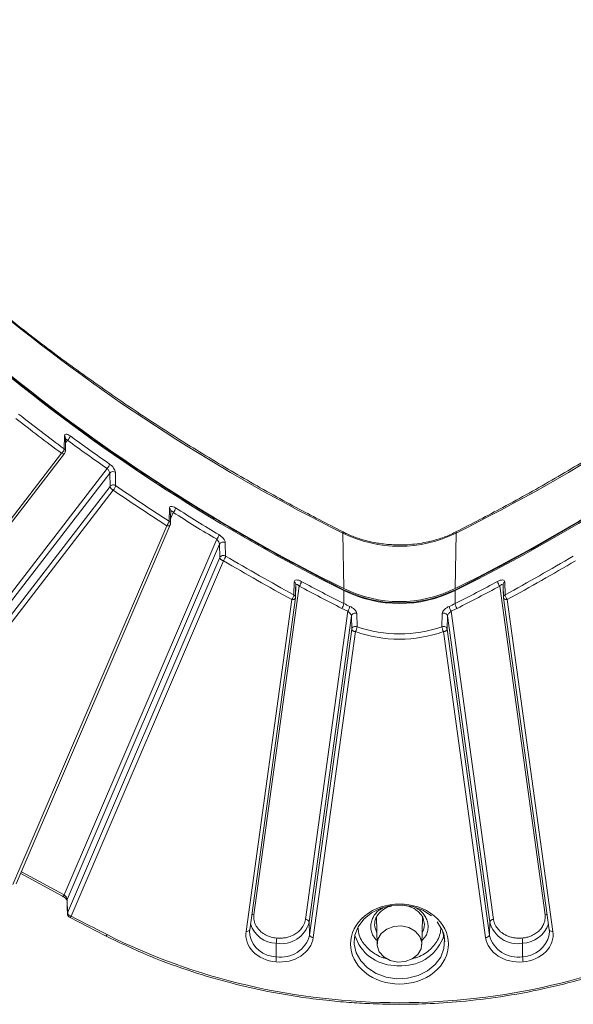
# Model space of a CAD drawing. Header units: millimetres. Extents: x 0 to 420, y 0 to 297.
# Tile 53 of 81: x 298 to 316, y 107 to 140. Entities that reach past the tile are written whole.
import ezdxf

# ---------------------------------------------------------------- set-up
doc = ezdxf.new("R2010")
doc.units = ezdxf.units.MM

msp = doc.modelspace()

# ---------------------------------------------------------------- linework, layer by layer
at = {"color": 7, "linetype": 'Continuous', "lineweight": 15}
for p, q in [((299.16486686, 125.88954979), (299.15496762, 125.46137363)), ((299.07105851, 125.31356595), (291.11790605, 114.97831296)), ((291.20201009, 114.95479587), (299.17182109, 125.31170426)), ((299.16930809, 125.31002653), (299.17687871, 125.33017239)), ((300.58008428, 124.80913444), (292.65906879, 114.51563499)), ((300.66690152, 124.65924017), (292.74946851, 114.3703953)), ((300.66690152, 124.65924017), (300.67705891, 124.21675182)), ((300.86349022, 124.24172373), (300.85334864, 124.68419917)), ((300.67705891, 124.21675182), (292.75981556, 113.92814785)), ((292.86564103, 113.80295038), (300.78288438, 124.09154574)), ((302.64425779, 123.494034), (302.63332596, 123.0655481)), ((302.55615508, 122.91309875), (297.45877297, 111.01815359)), ((297.57029353, 111.03320953), (302.67188505, 122.93798437)), ((304.21570304, 122.46161844), (299.16063637, 110.66542603)), ((308.42908134, 120.82959184), (308.39911493, 122.66888997)), ((312.12213572, 120.82959184), (312.1521074, 122.66888567)), ((304.3086105, 122.29854337), (299.25851716, 110.51394869)), ((304.3086105, 122.29854337), (304.319732, 121.85645509)), ((304.51123674, 121.90653677), (304.50014685, 122.34861644)), ((304.319732, 121.85645509), (299.26989681, 110.07245837)), ((299.38786057, 109.96784944), (304.43770103, 121.75184186)), ((306.95158142, 120.908607), (305.4480084, 110.01220209)), ((306.78660812, 121.05031192), (306.77430124, 120.62150339)), ((306.82933448, 120.52379188), (306.84166771, 120.95259611)), ((306.84224196, 120.97009592), (306.84512375, 120.9654774)), ((315.10320339, 110.0122064), (313.59963037, 120.9086113)), ((313.70612492, 120.96561074), (313.70896984, 120.97010023)), ((313.70954409, 120.95259181), (313.72187731, 120.52379618)), ((313.77691582, 120.62150339), (313.76460894, 121.05031192)), ((305.31036206, 109.51405174), (306.82927126, 120.52161157)), ((308.43251104, 120.32897561), (308.43251104, 120.76320035)), ((312.11870075, 120.76319605), (312.11870075, 120.3289713)), ((313.72187731, 120.52202885), (315.24084973, 109.51404744)), ((306.70514353, 120.46431773), (305.18653462, 109.45897333)), ((315.36467717, 109.45896903), (313.84606827, 120.46431343)), ((307.1566153, 109.85500901), (308.56693315, 120.07560968)), ((308.6811353, 119.92087156), (307.28081153, 109.77268355)), ((308.6811353, 119.92087156), (308.69375828, 119.48082665)), ((308.86830945, 119.56407541), (308.85612375, 120.00396976)), ((311.69509331, 120.00396976), (311.68289707, 119.56407541)), ((311.85744824, 119.48082665), (311.87007122, 119.92087156)), ((313.27040554, 109.77268355), (311.87007122, 119.92087156)), ((311.98427865, 120.07561398), (313.39460176, 109.85500901)), ((308.69375828, 119.48082665), (307.29389285, 109.33599837)), ((307.41808381, 109.2536643), (308.81795977, 119.39850119)), ((311.73325729, 119.39850119), (313.13312271, 109.2536643)), ((313.25731894, 109.33599406), (311.85744824, 119.48082665)), ((297.71929318, 111.38090995), (299.10629328, 110.62581876)), ((299.26989681, 110.07245837), (299.25851716, 110.51394869)), ((299.33382831, 109.92809161), (300.52540401, 109.31185051)), ((307.29389285, 109.33599837), (307.28081153, 109.77268355)), ((309.4922514, 109.90924608), (309.51015854, 109.8692692)), ((309.50867813, 109.91819845), (309.53574695, 109.0232369)), ((311.01547538, 109.0232326), (311.0424599, 109.91549734)), ((311.04106379, 109.86929071), (311.05684778, 109.90408389)), ((311.52438277, 109.7751673), (311.67966757, 109.51639357)), ((313.25731894, 109.33599406), (313.27040554, 109.77268355)), ((305.31167915, 109.32937785), (305.29930905, 109.49051182)), ((315.25190801, 109.49051182), (315.23953264, 109.32937355)), ((306.19054104, 108.61760174), (306.19201618, 109.06377245)), ((314.36057065, 108.61759313), (314.35909551, 109.06376385))]:
    msp.add_line(p, q, dxfattribs=at)
at = {"color": 8, "linetype": 'Continuous', "lineweight": 15}
for p, q in [((299.20207199, 125.65727419), (299.26940158, 125.74476476)), ((302.68382842, 123.13780123), (302.77506054, 123.35070299)), ((299.16063637, 110.66542603), (297.74335376, 111.43705348)), ((310.94736081, 110.16395337), (310.84220442, 110.22230336))]:
    msp.add_line(p, q, dxfattribs=at)
at = {"color": 7, "linetype": 'Continuous', "lineweight": 15, "flags": 128}
for points in [[(299.19588694, 125.39001075), (299.20037031, 125.58374165), (299.20579145, 125.81816541)], [(302.68023013, 122.99664588), (302.68517185, 123.19051443), (302.69117251, 123.42512317)], [(306.82763807, 120.55575441), (306.83321726, 120.74977353), (306.83996603, 120.98456295)], [(313.71125103, 120.98456295), (313.71682495, 120.79053093), (313.72357899, 120.55575441)], [(299.25304334, 110.46452495), (299.25819052, 110.26476289), (299.26442299, 110.02303462)], [(308.77560746, 109.11094374), (308.8001738, 109.33108978), (308.90775364, 109.61298855), (309.09482769, 109.86567361), (309.35052735, 110.07446282), (309.65998532, 110.22721642), (310.00522069, 110.31505974), (310.36617684, 110.33288651), (310.72186463, 110.2796643), (311.05161104, 110.15848181), (311.33626558, 109.97638114)], [(305.31094685, 109.3344239), (305.30798604, 109.35874643), (305.30475653, 109.44734257)], [(310.79893541, 109.46546909), (310.58838556, 109.58584714), (310.34011428, 109.64016632), (310.08406164, 109.62187495), (309.85111601, 109.53317986), (309.66936826, 109.38477541), (309.56074003, 109.19456149), (309.53833898, 108.98548406), (309.60486251, 108.78276043), (309.75228692, 108.61083788), (309.96283677, 108.49045984), (310.21110805, 108.43614066), (310.46716069, 108.45443203), (310.70011159, 108.54313142), (310.88185934, 108.69153587), (310.9904823, 108.88174549), (311.01288335, 109.09082292), (310.94635982, 109.29354655), (310.79893541, 109.46546909)], [(315.24644999, 109.44734257), (315.24323103, 109.35874643), (315.24113422, 109.34088524)]]:
    msp.add_lwpolyline(points, dxfattribs=at)
at = {"color": 8, "linetype": 'Continuous', "lineweight": 15, "flags": 128}
for points in [[(302.691457, 123.40242246), (302.69203652, 123.41000657), (302.69207866, 123.41347384)], [(308.41889761, 120.78796334), (308.42101022, 120.78755518), (308.42716893, 120.78339731), (308.43105171, 120.77517438), (308.43251104, 120.76320035)], [(312.11870075, 120.76319605), (312.12016536, 120.77517438), (312.12404287, 120.783393), (312.13020684, 120.78755518), (312.13229311, 120.78796764)], [(299.10140951, 110.62752961), (299.10395413, 110.62636453), (299.11243091, 110.62606948), (299.12276216, 110.63005443), (299.13454747, 110.63818166), (299.14733904, 110.6501199), (299.16063637, 110.66542603)], [(311.68338703, 109.53314663), (311.70768995, 109.47469769), (311.77287006, 109.18426409), (311.75103272, 108.88953297), (311.64345289, 108.6076342), (311.45637883, 108.35494914), (311.20067917, 108.14615993), (310.8912212, 107.99340633), (310.54598583, 107.90556301), (310.18504022, 107.88773623), (309.82935243, 107.94095844), (309.49959549, 108.06214093), (309.21494621, 108.2442373), (308.99193143, 108.47666935), (308.84352711, 108.74592505), (308.77834701, 109.03635865), (308.77560746, 109.11094374)], [(309.52405646, 109.4097366), (309.45693761, 109.60427385), (309.45063665, 109.69339052)], [(310.34872278, 108.31992641), (310.18504022, 108.32070504), (310.10005637, 108.32688677)]]:
    msp.add_lwpolyline(points, dxfattribs=at)
at = {"color": 7, "linetype": 'Continuous', "lineweight": 15}
for centre, radius, start, end in [((335.07190393, 176.56178042), 60.13219864, 217.8657484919, 243.6681695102), ((285.47926916, 176.5618391), 60.13227694, 296.3318459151, 322.1342360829), ((335.07840299, 174.67507629), 60.0793021, 217.8657441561, 243.6681738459), ((335.07898149, 174.60305567), 60.07299234, 217.86568841, 243.6682295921), ((285.4720042, 174.60333633), 60.07334803, 296.3318431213, 322.1342388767), ((285.47296632, 174.67488984), 60.07906746, 296.3317749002, 322.1343070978), ((335.64864284, 174.80852043), 61.37531449, 231.7415961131, 233.5159784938), ((299.11049334, 125.932006), 0.24558321, 310.320663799, 350.82807575), ((336.32356811, 176.30030779), 62.5119054, 233.7423408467, 235.215524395), ((299.09808715, 125.38491682), 0.09529445, 49.922081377, 53.352388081), ((300.40979532, 124.99798623), 0.25428985, 312.04119735, 351.190405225), ((300.7743931, 124.56513565), 0.14286392, 56.450129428, 138.799168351), ((337.09158915, 176.83585058), 63.86405351, 235.4399952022, 237.3465491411), ((302.58470626, 123.54203012), 0.26989039, 314.85396024, 351.774926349), ((337.8023858, 178.52683095), 65.1852581, 237.5765140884, 239.0616853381), ((304.01117322, 122.65451229), 0.2811414, 316.677054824, 352.136145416), ((310.27561551, 126.45993958), 4.23004864, 243.665427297, 296.334441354), ((304.42859218, 122.23095994), 0.13770666, 58.693459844, 150.608253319), ((338.48243924, 179.09776432), 66.5197648, 239.2899745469, 241.5317021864), ((282.07065786, 179.09422704), 66.51575908, 298.4683265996, 300.7101755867), ((306.74351995, 120.96166316), 0.09856568, 354.721905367, 64.077701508), ((306.71799423, 121.10421978), 0.30467578, 320.056203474, 352.804036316), ((339.10556121, 180.81985872), 67.82317411, 241.7660633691, 243.1118478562), ((310.27560853, 124.56008698), 4.16248203, 243.66542769, 296.33457231), ((281.41121817, 180.88570721), 67.89747971, 296.8889352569, 298.2332524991), ((313.83307307, 121.10415198), 0.30451871, 187.18683635, 219.950850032), ((313.80769514, 120.96165858), 0.09856894, 115.920101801, 185.277759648), ((310.27561024, 124.48677523), 4.15475927, 243.665459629, 296.334406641), ((308.11681407, 120.36690274), 0.31796705, 321.763987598, 353.149443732), ((310.12741027, 123.67218007), 3.74829288, 243.116429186, 246.386324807), ((308.27070443, 120.27527848), 0.35723812, 326.018614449, 353.968635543), ((310.41806844, 123.68433241), 3.76172812, 293.619516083, 296.877729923), ((312.28053823, 120.27529601), 0.35727112, 186.034326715, 213.980378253), ((312.43427428, 120.36686081), 0.31784, 186.846474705, 218.244434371), ((308.80520456, 119.88540083), 0.12904013, 66.758996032, 164.045053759), ((311.74600626, 119.88540342), 0.12903529, 15.954364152, 113.238912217), ((310.27560326, 123.53028726), 4.208481, 250.464264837, 289.535735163), ((306.35308464, 110.00697744), 0.95685464, 260.315277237, 345.826534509), ((307.16449201, 109.73204784), 0.12321319, 19.256635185, 93.665273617), ((313.38672522, 109.73204758), 0.12321344, 86.334813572, 160.743277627), ((314.19810797, 110.00694681), 0.95682343, 194.172045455, 279.686207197), ((305.26439939, 109.52127996), 0.04652757, 319.318074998, 351.062700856), ((315.28687314, 109.52131504), 0.0465937, 188.973540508, 220.661943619), ((306.35376148, 109.57341622), 0.96964645, 260.315273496, 345.82703551), ((307.41021322, 109.376623), 0.12321034, 199.251645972, 273.662509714), ((310.14275568, 109.72855404), 1.4023175, 196.648138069, 268.255125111), ((310.37662239, 109.76234221), 1.4426856, 268.891907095, 342.428224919), ((313.14100064, 109.3766215), 0.12320931, 266.334040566, 340.746807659), ((314.19744111, 109.57340924), 0.96963687, 194.172943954, 279.685374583)]:
    msp.add_arc(centre, radius, start, end, dxfattribs=at)
at = {"color": 8, "linetype": 'Continuous', "lineweight": 15}
for centre, radius, start, end in [((299.10918032, 125.81047035), 0.09671892, 359.594274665, 54.847378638), ((302.59252669, 123.40850817), 0.09995386, 7.56842653, 58.831957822), ((308.35034224, 122.676798), 0.04940964, 350.790183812, 51.847540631), ((312.200955, 122.67677481), 0.04948057, 128.221547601, 189.174344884), ((299.33514969, 110.48045283), 0.08363324, 156.389995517, 191.003015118), ((305.42845616, 109.83198383), 0.18127579, 83.808083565, 106.073625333), ((315.12278252, 109.83246696), 0.18080267, 73.893777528, 96.216754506), ((305.21021156, 109.59136612), 0.1344933, 259.860494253, 311.701437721), ((306.20527545, 109.97243423), 0.90875852, 197.107397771, 269.163994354), ((310.52817498, 109.69027072), 0.57243273, 330.657055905, 359.732707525), ((314.32526802, 109.99998935), 0.93683574, 272.075425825, 341.653919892), ((315.34100865, 109.59136458), 0.13449454, 228.294230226, 280.135769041), ((300.50549691, 109.39177965), 0.08238014, 283.999004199, 331.436668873), ((306.19798981, 109.5248168), 0.90724565, 192.114040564, 269.529578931), ((314.33185037, 109.55022187), 0.93306964, 271.770016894, 347.035186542)]:
    msp.add_arc(centre, radius, start, end, dxfattribs=at)
at = {"color": 7, "linetype": 'Continuous', "lineweight": 15}
for points, knots in [([(308.38235629, 122.71851279), (307.86960509, 122.9818014), (306.76706908, 123.54793402), (305.11815558, 124.47403443), (303.42705784, 125.4845713), (301.77393074, 126.54321479), (300.15993287, 127.64744363), (298.58762621, 128.79660994), (297.05907309, 129.98950879), (295.5763544, 131.2250206), (294.14149524, 132.50196207), (292.75628053, 133.81903482), (291.42304054, 135.17520313), (290.1416065, 136.56816907), (288.92101281, 138.00023653), (288.07121634, 139.04407379), (287.64703362, 139.61902193), (287.59097875, 139.69500015)], [0, 0, 0, 0, 0.0612305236, 0.1316600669, 0.2022814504, 0.27308013, 0.344043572, 0.4151618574, 0.4864269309, 0.5578324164, 0.629372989, 0.7010449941, 0.7728457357, 0.844773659, 0.9168279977, 0.9890089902, 1, 1, 1, 1]), ([(332.86631933, 139.58017143), (332.69727687, 139.35553399), (332.12647876, 138.59701082), (331.07996169, 137.34122601), (329.72942792, 135.81348927), (328.3055863, 134.32511982), (326.81510306, 132.87554395), (325.25792709, 131.46753844), (323.63587814, 130.10293781), (322.00915712, 128.82975943), (320.38783056, 127.6451271), (318.7812388, 126.54592), (317.13235272, 125.48966628), (315.44181043, 124.47906761), (313.78981416, 123.55092212), (312.68378925, 122.98297415), (312.16883443, 122.7185429)], [0, 0, 0, 0, 0.0328557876, 0.1109426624, 0.1891923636, 0.2676084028, 0.3461934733, 0.4249539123, 0.5038966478, 0.5830316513, 0.6540845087, 0.7251283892, 0.7961553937, 0.8671639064, 0.9381527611, 1, 1, 1, 1]), ([(308.41883439, 120.78797193), (307.64917294, 121.18896463), (306.19044326, 121.94896107), (304.19353758, 123.11180152), (302.47293842, 124.18513549), (301.09936904, 125.10036228), (300.02367654, 125.8532938), (299.20367237, 126.44897837), (298.4897734, 126.9841423), (297.75426632, 127.55123864), (296.9027239, 128.22967012), (295.88273914, 129.07675557), (294.73112946, 130.08084816), (293.46191055, 131.25134336), (292.09110347, 132.59805351), (290.63975192, 134.13238701), (289.12177178, 135.86080765), (288.14629533, 137.10830785), (287.63794614, 137.75841654)], [0, 0, 0, 0, 0.0923592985, 0.1750474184, 0.2480639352, 0.3114087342, 0.3543948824, 0.3914100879, 0.422454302, 0.4524493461, 0.4937627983, 0.542828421, 0.5996459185, 0.6642151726, 0.7365355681, 0.8166068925, 0.9044285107, 1, 1, 1, 1]), ([(332.91327092, 137.75841654), (332.42240828, 137.13004568), (331.4920776, 135.93909602), (330.06853257, 134.30868896), (328.75449566, 132.9038404), (327.63398138, 131.7822786), (326.71212392, 130.90392414), (325.9827645, 130.23433741), (325.32749444, 129.65137848), (324.63311676, 129.05073297), (323.80235923, 128.35533217), (322.76506151, 127.52232353), (321.53544512, 126.58180616), (320.10200793, 125.54518424), (318.45271588, 124.42555849), (316.57357057, 123.24007526), (314.45662991, 122.00011246), (312.92865276, 121.20324601), (312.13237214, 120.78797193)], [0, 0, 0, 0, 0.09235082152, 0.17503226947, 0.24804455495, 0.31138648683, 0.35437135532, 0.39138551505, 0.42242869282, 0.45242363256, 0.49373668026, 0.54280222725, 0.59962112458, 0.66419185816, 0.73651526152, 0.81659101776, 0.90441937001, 1, 1, 1, 1]), ([(299.35293334, 125.89286041), (299.304164, 125.92863141), (299.25616003, 125.94890737), (299.18679627, 125.94807835), (299.1657189, 125.92656947), (299.16486345, 125.88954686)], [0, 0, 0, 0, 0.5, 0.5, 1, 1, 1, 1]), ([(299.16788036, 125.30666697), (299.17634122, 125.3199953), (299.1891406, 125.34015806), (299.19602087, 125.36735609), (299.19505696, 125.37900755), (299.19475952, 125.38260303)], [0, 0, 0, 0, 0.5741739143, 0.868595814, 1, 1, 1, 1]), ([(300.58008585, 124.80913672), (300.60236975, 124.78870808), (300.62465723, 124.76088366), (300.65676141, 124.70571843), (300.66650412, 124.67838687), (300.66690003, 124.65923605)], [0, 0, 0, 0, 0.5, 0.5, 1, 1, 1, 1]), ([(300.85335024, 124.68419819), (300.85247484, 124.72238831), (300.8309405, 124.77430544), (300.75988718, 124.87546686), (300.71051723, 124.92469739), (300.66108402, 124.95903776)], [0, 0, 0, 0, 0.5, 0.5, 1, 1, 1, 1]), ([(300.6770625, 124.21674894), (300.6854289, 124.22759789), (300.69717979, 124.23816257), (300.72692553, 124.25497073), (300.74490219, 124.26108429), (300.78242867, 124.26611162), (300.80179555, 124.26500089), (300.83635256, 124.25680722), (300.85147667, 124.24984293), (300.86349307, 124.24172462)], [0, 0, 0, 0, 0.25, 0.25, 0.5, 0.5, 0.75, 0.75, 1, 1, 1, 1]), ([(300.6770625, 124.21674894), (300.67740131, 124.21264246), (300.67818436, 124.20315161), (300.68398533, 124.18775292), (300.69380539, 124.16929274), (300.70971701, 124.1481763), (300.73839696, 124.11799535), (300.76604969, 124.10155973), (300.78288691, 124.09155239)], [0, 0, 0, 0, 0.10423568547, 0.24090834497, 0.35267238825, 0.50138227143, 0.69640127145, 1, 1, 1, 1]), ([(302.85182083, 123.50342297), (302.79927, 123.53680628), (302.74677131, 123.55588404), (302.66961189, 123.55379631), (302.64522062, 123.53195053), (302.6442539, 123.49403437)], [0, 0, 0, 0, 0.5, 0.5, 1, 1, 1, 1]), ([(302.55615156, 122.91309931), (302.56479167, 122.91098241), (302.57949326, 122.90738039), (302.60183616, 122.90522067), (302.62144321, 122.90594367), (302.64701517, 122.91137039), (302.66923326, 122.92545474), (302.67264585, 122.94280529), (302.67411901, 122.95029523)], [0, 0, 0, 0, 0.1415335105, 0.2408265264, 0.3833917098, 0.5012430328, 0.7846951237, 1, 1, 1, 1]), ([(302.67947149, 122.99641359), (302.67991065, 122.99516117), (302.68336216, 122.98531793), (302.68062892, 122.96914396), (302.67591306, 122.95549209), (302.67411884, 122.95029804)], [0, 0, 0, 0, 0.0828380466, 0.6510526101, 1, 1, 1, 1]), ([(304.21570039, 122.46161275), (304.23908615, 122.4382622), (304.26275611, 122.4075268), (304.29733457, 122.3475347), (304.30818329, 122.31813451), (304.30861495, 122.2985436)], [0, 0, 0, 0, 0.5, 0.5, 1, 1, 1, 1]), ([(304.50014553, 122.34861832), (304.4991687, 122.38753178), (304.47462521, 122.43954957), (304.39632961, 122.53776407), (304.3427007, 122.58426424), (304.28967115, 122.6160514)], [0, 0, 0, 0, 0.5, 0.5, 1, 1, 1, 1]), ([(310.27560853, 122.27518647), (310.09972393, 122.28092043), (309.85207069, 122.2889941), (309.4918939, 122.34279046), (309.18836695, 122.40672766), (308.84017262, 122.51458959), (308.5679913, 122.61901935), (308.42121165, 122.69883364), (308.38324137, 122.71948072)], [0, 0, 0, 0, 0.2635953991, 0.3711539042, 0.549178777, 0.7336353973, 0.931094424, 1, 1, 1, 1]), ([(312.16693782, 122.72093044), (312.11088578, 122.69087342), (311.93286261, 122.59541129), (311.61595749, 122.48101111), (311.26160058, 122.3825569), (310.93397897, 122.32143749), (310.61620009, 122.28290956), (310.39185531, 122.27782242), (310.27560853, 122.27518647)], [0, 0, 0, 0, 0.1012303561, 0.3215110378, 0.51877183, 0.6635408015, 0.8256598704, 1, 1, 1, 1]), ([(304.31973385, 121.85645186), (304.32525748, 121.86928699), (304.33468553, 121.88265268), (304.362275, 121.90568162), (304.38047535, 121.91514425), (304.42045875, 121.92560155), (304.44195947, 121.92652238), (304.48064714, 121.92082764), (304.49772509, 121.91439435), (304.51124294, 121.90653935)], [0, 0, 0, 0, 0.25, 0.25, 0.5, 0.5, 0.75, 0.75, 1, 1, 1, 1]), ([(304.31973385, 121.85645186), (304.32014649, 121.85247184), (304.32100284, 121.84421226), (304.32663412, 121.82973942), (304.33724365, 121.81338407), (304.35340503, 121.79686162), (304.3748648, 121.78001097), (304.39609438, 121.76794065), (304.41787083, 121.75811299), (304.43036933, 121.75416224), (304.4377013, 121.75184462)], [0, 0, 0, 0, 0.1038557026, 0.2155273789, 0.3462798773, 0.5000376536, 0.6316601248, 0.7955674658, 0.8800743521, 1, 1, 1, 1]), ([(304.51124294, 121.90653935), (304.51124294, 121.88740162), (304.50349443, 121.86035033), (304.47591175, 121.8023302), (304.4572052, 121.77373332), (304.4377013, 121.75184462)], [0, 0, 0, 0, 0.5, 0.5, 1, 1, 1, 1]), ([(307.02026595, 121.06605212), (306.96338475, 121.09659609), (306.90526496, 121.11461671), (306.81720869, 121.11170828), (306.78773758, 121.08981359), (306.78660409, 121.05031415)], [0, 0, 0, 0, 0.5, 0.5, 1, 1, 1, 1]), ([(306.8416642, 120.95259317), (306.84219712, 120.97208743), (306.85605515, 120.97645488), (306.8974731, 120.95832897), (306.92481743, 120.93643217), (306.95158348, 120.90861162)], [0, 0, 0, 0, 0.5, 0.5, 1, 1, 1, 1]), ([(313.76460729, 121.05031415), (313.76345784, 121.09037144), (313.73443479, 121.11171714), (313.64535887, 121.11461295), (313.58853346, 121.09697564), (313.53094543, 121.06605212)], [0, 0, 0, 0, 0.5, 0.5, 1, 1, 1, 1]), ([(313.59962791, 120.90861162), (313.62672715, 120.93677849), (313.65346192, 120.95819647), (313.69535949, 120.97655536), (313.70900668, 120.97236489), (313.70954719, 120.95259317)], [0, 0, 0, 0, 0.5, 0.5, 1, 1, 1, 1]), ([(306.7051407, 120.46431774), (306.71420529, 120.46383412), (306.7296725, 120.4630089), (306.75308795, 120.46505256), (306.77374078, 120.46944246), (306.79996024, 120.47944257), (306.82358501, 120.49704182), (306.82751474, 120.51532197), (306.8293358, 120.52379311)], [0, 0, 0, 0, 0.1411197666, 0.2407973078, 0.3811509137, 0.5011846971, 0.7688457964, 1, 1, 1, 1]), ([(306.77429953, 120.62150117), (306.79239015, 120.61144398), (306.80853167, 120.59643525), (306.82832858, 120.56128902), (306.83177112, 120.5415294), (306.8293358, 120.52379311)], [0, 0, 0, 0, 0.5, 0.5, 1, 1, 1, 1]), ([(312.13237214, 120.78797193), (311.84142672, 120.66561201), (311.25953734, 120.42089281), (310.27560326, 120.32279164), (309.29166918, 120.42089281), (308.70977981, 120.66561201), (308.41883439, 120.78797193)], [0, 0, 0, 0, 0.2500006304, 0.5, 0.7499993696, 1, 1, 1, 1]), ([(313.72187558, 120.52379311), (313.71944026, 120.5415294), (313.7228828, 120.56128902), (313.74267971, 120.59643525), (313.75882124, 120.61144398), (313.77691186, 120.62150117)], [0, 0, 0, 0, 0.5, 0.5, 1, 1, 1, 1]), ([(313.72187558, 120.52379311), (313.72241227, 120.51943554), (313.72349479, 120.51064613), (313.73057779, 120.49819908), (313.74203682, 120.48652263), (313.76123436, 120.47493944), (313.79496707, 120.46303361), (313.82716354, 120.46384264), (313.84607069, 120.46431774)], [0, 0, 0, 0, 0.11855051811, 0.23912095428, 0.36573313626, 0.50131768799, 0.70715245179, 1, 1, 1, 1]), ([(308.85612311, 120.00396723), (308.85502509, 120.04361535), (308.82770689, 120.09042945), (308.74066728, 120.17567542), (308.68282249, 120.21286909), (308.62595998, 120.23774153)], [0, 0, 0, 0, 0.5, 0.5, 1, 1, 1, 1]), ([(311.92525141, 120.23774153), (311.86871489, 120.21301169), (311.81021995, 120.17537006), (311.72374593, 120.09065378), (311.69617136, 120.04307529), (311.69508827, 120.00396723)], [0, 0, 0, 0, 0.5, 0.5, 1, 1, 1, 1]), ([(308.56693431, 120.07560914), (308.59502686, 120.0526591), (308.62367831, 120.02442228), (308.66695267, 119.96813549), (308.68059013, 119.94085502), (308.68113776, 119.92087182)], [0, 0, 0, 0, 0.5, 0.5, 1, 1, 1, 1]), ([(311.87007362, 119.92087182), (311.87061377, 119.94058195), (311.8843787, 119.96828586), (311.92737195, 120.02421841), (311.95634085, 120.0527868), (311.98427707, 120.07560914)], [0, 0, 0, 0, 0.5, 0.5, 1, 1, 1, 1]), ([(308.69375939, 119.48082784), (308.69563994, 119.49439178), (308.70121991, 119.50920309), (308.72204125, 119.53678207), (308.73737908, 119.54935621), (308.77391372, 119.56678175), (308.79484645, 119.57150718), (308.83444437, 119.57274572), (308.85295118, 119.56942282), (308.86830873, 119.56408075)], [0, 0, 0, 0, 0.25, 0.25, 0.5, 0.5, 0.75, 0.75, 1, 1, 1, 1]), ([(311.68290266, 119.56408075), (311.69826021, 119.56942282), (311.71676702, 119.57274572), (311.75636493, 119.57150718), (311.77729766, 119.56678175), (311.8138323, 119.54935621), (311.82917014, 119.53678207), (311.84999147, 119.50920309), (311.85557145, 119.49439178), (311.85745199, 119.48082784)], [0, 0, 0, 0, 0.25, 0.25, 0.5, 0.5, 0.75, 0.75, 1, 1, 1, 1]), ([(308.69375939, 119.48082784), (308.69427031, 119.47653189), (308.69530358, 119.46784396), (308.70206479, 119.45428607), (308.71339088, 119.4403007), (308.72931095, 119.42758698), (308.74937332, 119.41616105), (308.76999806, 119.40811476), (308.79342182, 119.40157899), (308.80888819, 119.3996379), (308.8179545, 119.39850005)], [0, 0, 0, 0, 0.1144789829, 0.2315172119, 0.3585722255, 0.5000130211, 0.6197100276, 0.759778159, 0.859183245, 1, 1, 1, 1]), ([(311.73325689, 119.39850005), (311.74149662, 119.39957044), (311.75707984, 119.40159479), (311.77824429, 119.40751899), (311.79562171, 119.41399608), (311.80938101, 119.42051623), (311.8295378, 119.43246689), (311.85151906, 119.45280178), (311.85553528, 119.47177363), (311.85745199, 119.48082784)], [0, 0, 0, 0, 0.1284552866, 0.2429382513, 0.3430944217, 0.429056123, 0.5013081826, 0.7620021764, 1, 1, 1, 1]), ([(299.1013621, 110.62755541), (299.11099496, 110.62209338), (299.13046659, 110.61105257), (299.15905044, 110.59058727), (299.18576981, 110.56838794), (299.20929685, 110.54537649), (299.22819029, 110.52309696), (299.24157219, 110.50347043), (299.24985062, 110.48748821), (299.25095828, 110.4819699), (299.25151025, 110.47922001)], [0, 0, 0, 0, 0.1221498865, 0.2469109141, 0.3728934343, 0.4991889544, 0.6256390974, 0.7516141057, 0.8762241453, 1, 1, 1, 1]), ([(299.25851879, 110.51394437), (299.2580688, 110.5332887), (299.24687466, 110.56107416), (299.21062491, 110.6167423), (299.18571753, 110.64466536), (299.16063876, 110.66542639)], [0, 0, 0, 0, 0.5, 0.5, 1, 1, 1, 1]), ([(311.42465421, 109.97639712), (310.79047709, 110.49422863), (309.7607343, 110.49422863), (308.49238005, 109.45856562), (308.49238005, 108.6177386), (309.12655717, 108.0999071)], [0, 0, 0, 0, 0.5, 0.5, 1, 1, 1, 1]), ([(299.26580856, 110.02321531), (299.26473777, 110.02657507), (299.25960014, 110.04269514), (299.2653474, 110.05930799), (299.26989681, 110.07245837)], [0, 0, 0, 0, 0.2084214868, 1, 1, 1, 1]), ([(299.2798382, 110.0983262), (299.27563894, 110.0916022), (299.26713218, 110.07798087), (299.26204479, 110.04863023), (299.26390426, 110.0128755), (299.27455153, 109.98030016), (299.28821423, 109.96655864), (299.2915919, 109.96316149)], [0, 0, 0, 0, 0.1620538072, 0.3282850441, 0.6023238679, 0.9016871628, 1, 1, 1, 1]), ([(299.26989702, 110.07245779), (299.27043011, 110.05362653), (299.28338094, 110.03148995), (299.32695385, 109.99285182), (299.35731916, 109.97657796), (299.38786447, 109.96785055)], [0, 0, 0, 0, 0.5, 0.5, 1, 1, 1, 1]), ([(309.45060504, 109.68760026), (309.45458135, 109.73620886), (309.4622166, 109.8295464), (309.53647519, 109.99716886), (309.68685761, 110.15887368), (309.87048848, 110.26904546), (309.9814459, 110.29092691), (310.00608997, 110.29578686)], [0, 0, 0, 0, 0.191316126, 0.3673624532, 0.6726519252, 0.9272947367, 1, 1, 1, 1]), ([(310.42615707, 110.32630842), (310.51579576, 110.30607356), (310.66465024, 110.27247144), (310.84028697, 110.17022377), (310.91480702, 110.09409834), (310.95268712, 110.0554022)], [0, 0, 0, 0, 0.4266994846, 0.7085794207, 1, 1, 1, 1]), ([(310.95268712, 110.0554022), (310.95682858, 110.05162825), (311.01104847, 110.00221979), (311.07636147, 109.87662298), (311.0922489, 109.75273338), (311.10060148, 109.68760026)], [0, 0, 0, 0, 0.037741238, 0.494106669, 1, 1, 1, 1]), ([(299.2915919, 109.96316149), (299.29798987, 109.95445936), (299.30836546, 109.9403471), (299.32441837, 109.93385973), (299.33057247, 109.9313727)], [0, 0, 0, 0, 0.6166363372, 1, 1, 1, 1]), ([(305.44800856, 110.012204), (305.446033, 109.99461372), (305.4421036, 109.95962675), (305.44225255, 109.90706957), (305.44692134, 109.85497163), (305.45652155, 109.80329891), (305.47095354, 109.75206926), (305.49639779, 109.68490277), (305.53925674, 109.60442853), (305.60716663, 109.51463467), (305.66520106, 109.46315412), (305.69439115, 109.43726049)], [0, 0, 0, 0, 0.08410248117, 0.16727937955, 0.24999923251, 0.33273834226, 0.41597268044, 0.50016982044, 0.66733903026, 0.83267857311, 1, 1, 1, 1]), ([(306.20610923, 109.23606991), (306.22773979, 109.2344575), (306.27082256, 109.23124596), (306.33563324, 109.23146131), (306.40005141, 109.23542369), (306.46412742, 109.24348769), (306.56322167, 109.2622322), (306.69377447, 109.30279664), (306.84190114, 109.3810442), (306.96836083, 109.48159099), (307.05391013, 109.58625987), (307.10793571, 109.68329587), (307.14073234, 109.76766767), (307.15130421, 109.82581213), (307.1566128, 109.8550089)], [0, 0, 0, 0, 0.048282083, 0.0961660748, 0.1439270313, 0.1918421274, 0.2401858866, 0.3700178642, 0.5000484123, 0.6298804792, 0.7599111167, 0.840111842, 0.9197134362, 1, 1, 1, 1]), ([(309.12655717, 108.0999071), (309.7607343, 107.5820756), (310.79047709, 107.5820756), (312.05883134, 108.6177386), (312.05883134, 109.45856562), (311.42465421, 109.97639712)], [0, 0, 0, 0, 0.5, 0.5, 1, 1, 1, 1]), ([(313.39459859, 109.8550089), (313.39713269, 109.83932936), (313.40218455, 109.80807142), (313.41459983, 109.76192322), (313.4305243, 109.71661933), (313.45030897, 109.67219755), (313.47890023, 109.61924025), (313.51941036, 109.55941474), (313.57490063, 109.49473187), (313.61890296, 109.4564562), (313.64098118, 109.43725135)], [0, 0, 0, 0, 0.1003982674, 0.2001488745, 0.2997076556, 0.3995330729, 0.5000799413, 0.666971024, 0.8329023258, 1, 1, 1, 1]), ([(314.34520152, 109.23607905), (314.36672917, 109.23843728), (314.40960696, 109.2431343), (314.47273402, 109.25512018), (314.53445727, 109.27068782), (314.59472918, 109.2901921), (314.68623074, 109.32647181), (314.80245584, 109.38974032), (314.9255449, 109.49294029), (315.02143331, 109.61394356), (315.0763137, 109.73153226), (315.10254082, 109.83595167), (315.11152246, 109.92416716), (315.10598394, 109.9827747), (315.10320282, 110.012204)], [0, 0, 0, 0, 0.048282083, 0.0961660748, 0.1439270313, 0.1918421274, 0.2401858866, 0.3700178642, 0.5000484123, 0.6298804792, 0.7599111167, 0.840111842, 0.9197134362, 1, 1, 1, 1]), ([(305.69439115, 109.43726049), (305.70834489, 109.42629185), (305.73616236, 109.40442534), (305.78110661, 109.3746659), (305.82814977, 109.34735312), (305.87753738, 109.32269525), (305.94032778, 109.29584751), (306.01768111, 109.26969794), (306.11045535, 109.24737721), (306.17408408, 109.23985389), (306.20600986, 109.23607905)], [0, 0, 0, 0, 0.1003982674, 0.2001488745, 0.2997076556, 0.3995330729, 0.5000799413, 0.666971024, 0.8329023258, 1, 1, 1, 1]), ([(311.67966757, 109.51639357), (311.68834426, 109.50250516), (311.766162, 109.37794566), (311.77116191, 109.23622773), (311.77560433, 109.11031137)], [0, 0, 0, 0, 0.1115002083, 1, 1, 1, 1]), ([(313.64098118, 109.43725135), (313.65659198, 109.42502279), (313.6876418, 109.40070025), (313.73805776, 109.36802648), (313.79085208, 109.33852449), (313.84631394, 109.31243582), (313.90436413, 109.289708), (313.98453974, 109.26407392), (314.08831533, 109.24126009), (314.21663337, 109.22862802), (314.30210948, 109.23357945), (314.34510215, 109.23606991)], [0, 0, 0, 0, 0.0841024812, 0.1672793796, 0.2499992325, 0.3327383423, 0.4159726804, 0.5001698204, 0.6673390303, 0.8326785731, 1, 1, 1, 1]), ([(314.37466267, 108.44528643), (314.67056357, 108.47250992), (314.94112216, 108.59460927), (315.31243932, 108.97480454), (315.39801772, 109.21735735), (315.3646777, 109.45897252)], [0, 0, 0, 0, 0.5, 0.5, 1, 1, 1, 1]), ([(300.52540401, 109.31185051), (301.01512504, 109.07793951), (301.94915225, 108.63180953), (303.3626198, 108.12066678), (304.66764369, 107.73905553), (305.85109562, 107.46989646), (306.89790054, 107.28783435), (307.79913065, 107.17197559), (308.58149763, 107.10069917), (309.34516601, 107.05578453), (310.19482105, 107.03483589), (311.20211226, 107.05127357), (312.3659212, 107.12628377), (313.67909854, 107.2843401), (315.13029047, 107.5518089), (316.69963853, 107.9602326), (318.37018424, 108.52851062), (319.45857707, 109.04347443), (320.02580778, 109.31185481)], [0, 0, 0, 0, 0.0828129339, 0.157946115, 0.2253986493, 0.2851707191, 0.3372617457, 0.3816711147, 0.4183983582, 0.4522377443, 0.4935027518, 0.5425418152, 0.5993547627, 0.6639407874, 0.7362986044, 0.8164283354, 0.9043291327, 1, 1, 1, 1]), ([(319.97336517, 109.35239181), (317.06200455, 107.87600671), (313.702738, 107.09355399), (306.84847339, 107.09355399), (303.48920683, 107.87600671), (300.57784622, 109.35239181)], [0, 0, 0, 0, 0.5, 0.5, 1, 1, 1, 1]), ([(306.17664809, 108.44527729), (306.472549, 108.4180538), (306.76959821, 108.48793206), (307.2352152, 108.79112767), (307.38474765, 109.0120498), (307.41808767, 109.25366497)], [0, 0, 0, 0, 0.5, 0.5, 1, 1, 1, 1]), ([(306.19201643, 109.0637671), (306.19208047, 109.08314793), (306.19358301, 109.11206863), (306.19881748, 109.17652463), (306.20234042, 109.2094866), (306.20600986, 109.23607905)], [0, 0, 0, 0, 0.5, 0.5, 1, 1, 1, 1]), ([(314.34520152, 109.23607905), (314.34887097, 109.2094866), (314.35239391, 109.17652463), (314.35762837, 109.11206863), (314.35913091, 109.08314793), (314.35919495, 109.0637671)], [0, 0, 0, 0, 0.5, 0.5, 1, 1, 1, 1]), ([(306.19064152, 108.61758924), (306.19057748, 108.59820842), (306.18907494, 108.56928772), (306.18384048, 108.50483171), (306.18031753, 108.47186974), (306.17664809, 108.44527729)], [0, 0, 0, 0, 0.5, 0.5, 1, 1, 1, 1]), ([(314.36066924, 108.61759839), (314.36073328, 108.59821756), (314.36223582, 108.56929686), (314.36747028, 108.50484085), (314.37099322, 108.47187888), (314.37466267, 108.44528643)], [0, 0, 0, 0, 0.5, 0.5, 1, 1, 1, 1])]:
    msp.add_open_spline(points, degree=3, knots=knots, dxfattribs=at)
for points in [[(297.55764914, 126.4694468), (298.05853522, 126.07441525), (298.55492662, 125.69529129), (299.07105619, 125.31356684)], [(299.2694017, 125.74476788), (299.70557755, 125.42484445), (300.1335213, 125.11935705), (300.58008585, 124.80913672)], [(299.07105619, 125.31356684), (299.11737015, 125.35531876), (299.15497121, 125.42155027), (299.15497121, 125.46137699)], [(300.86349307, 124.24172462), (300.86349307, 124.2018979), (300.82737466, 124.13460798), (300.78288691, 124.09155239)], [(300.78288691, 124.09155239), (301.36949668, 123.68742709), (301.95241319, 123.30004004), (302.55615156, 122.91309931)], [(302.77506542, 123.35070287), (303.25483662, 123.04592448), (303.72569432, 122.75533392), (304.21570039, 122.46161275)], [(302.55615156, 122.91309931), (302.59874757, 122.95741209), (302.63333012, 123.02572269), (302.63333012, 123.06554941)], [(304.4377013, 121.75184462), (305.18608923, 121.30722948), (305.93418603, 120.88243544), (306.7051407, 120.46431774)], [(313.84607069, 120.46431774), (314.61702536, 120.88243544), (315.36512215, 121.30722948), (316.11351009, 121.75184462)], [(306.95158348, 120.90861162), (307.42436165, 120.65473992), (307.88587221, 120.41386899), (308.36656414, 120.17010695)], [(312.18464724, 120.17010695), (312.66533918, 120.41386899), (313.12684973, 120.65473992), (313.59962791, 120.90861162)], [(306.7051407, 120.46431774), (306.74331049, 120.51124292), (306.77429953, 120.58167445), (306.77429953, 120.62150117)], [(313.77691186, 120.62150117), (313.77691186, 120.58167445), (313.80790089, 120.51124292), (313.84607069, 120.46431774)], [(308.56693431, 120.07560914), (308.53307652, 120.09070454), (308.46536092, 120.12089535), (308.3994964, 120.15370308), (308.36656414, 120.17010695)], [(312.18464724, 120.17010695), (312.15171498, 120.15370308), (312.08585046, 120.12089535), (312.01813487, 120.09070454), (311.98427707, 120.07560914)], [(308.86830873, 119.56408075), (308.86830873, 119.52425403), (308.84574575, 119.4500598), (308.8179545, 119.39850005)], [(311.73325689, 119.39850005), (311.70546563, 119.4500598), (311.68290266, 119.52425403), (311.68290266, 119.56408075)], [(308.8179545, 119.39850005), (309.74668223, 119.06473447), (310.80452915, 119.06473447), (311.73325689, 119.39850005)], [(300.57784622, 109.35239181), (300.17194728, 109.55822792), (299.78922949, 109.75616962), (299.38786447, 109.96785055)], [(305.18653369, 109.45897252), (305.11715119, 108.95615759), (305.56076207, 108.50194007), (306.17654872, 108.44528643)], [(313.13312371, 109.25366497), (313.2025062, 108.75085004), (313.75877665, 108.38862365), (314.37456329, 108.44527729)]]:
    msp.add_open_spline(points, degree=3, dxfattribs=at)
at = {"color": 8, "linetype": 'Continuous', "lineweight": 15}
for points, knots in [([(299.19226758, 125.77670484), (299.19258279, 125.77731039), (299.19447555, 125.7809466), (299.20103183, 125.7835661), (299.21383346, 125.78401142), (299.23049426, 125.77653422), (299.25038861, 125.76283186), (299.26275175, 125.75108378), (299.26940158, 125.74476476)], [0, 0, 0, 0, 0.0323677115, 0.1943607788, 0.3631491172, 0.6244445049, 0.7979976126, 1, 1, 1, 1]), ([(299.15944046, 125.45783323), (299.16946362, 125.44725237), (299.18810241, 125.4275765), (299.19680455, 125.39968978), (299.19552928, 125.38545396), (299.19527581, 125.38262453)], [0, 0, 0, 0, 0.482440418, 0.8971325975, 1, 1, 1, 1]), ([(299.07105851, 125.31356595), (299.08483542, 125.30754112), (299.11239067, 125.29549084), (299.14616628, 125.29472033), (299.1660729, 125.30042633), (299.16900054, 125.30911391), (299.16930809, 125.31002653)], [0, 0, 0, 0, 0.320753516, 0.6415402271, 0.9623442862, 1, 1, 1, 1]), ([(302.69727326, 123.39949166), (302.69875708, 123.40008732), (302.70342782, 123.40196233), (302.71682251, 123.39838971), (302.7404614, 123.38473257), (302.76219913, 123.36335268), (302.77506054, 123.35070299)], [0, 0, 0, 0, 0.0913346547, 0.2875027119, 0.5784415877, 1, 1, 1, 1]), ([(302.63332596, 123.0655481), (302.64082288, 123.05986295), (302.65504604, 123.04907709), (302.67265152, 123.02571788), (302.67692508, 123.00735508), (302.67947149, 122.99641359)], [0, 0, 0, 0, 0.3105623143, 0.5891982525, 1, 1, 1, 1]), ([(309.72189377, 110.2294573), (309.68106731, 110.20905125), (309.53840272, 110.13774406), (309.41565808, 109.96611639), (309.33830168, 109.77437819), (309.31893497, 109.61524194), (309.33960501, 109.4576598), (309.39660501, 109.29380995), (309.48438027, 109.20271049), (309.53180622, 109.15348845)], [0, 0, 0, 0, 0.0950622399, 0.3321869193, 0.4611139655, 0.5902196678, 0.7191472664, 0.8482521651, 1, 1, 1, 1]), ([(311.01941611, 109.15350135), (311.06684247, 109.20272462), (311.15456679, 109.29377269), (311.21152822, 109.45753513), (311.23248418, 109.6152888), (311.2121885, 109.77358644), (311.13936115, 109.96968442), (311.02281846, 110.08760413), (310.94736081, 110.16395337)], [0, 0, 0, 0, 0.1676754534, 0.3101485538, 0.4528198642, 0.5952935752, 0.737965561, 1, 1, 1, 1]), ([(299.29947863, 109.96756244), (299.29360112, 109.97296105), (299.28242589, 109.98322574), (299.26994702, 110.00205947), (299.26724533, 110.01587053), (299.26580856, 110.02321531)], [0, 0, 0, 0, 0.3418604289, 0.6499983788, 1, 1, 1, 1]), ([(299.38786057, 109.96784944), (299.37909844, 109.95793279), (299.36157231, 109.93809736), (299.34260344, 109.92624276), (299.33640807, 109.92925605), (299.33481349, 109.93003162)], [0, 0, 0, 0, 0.426097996, 0.8522873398, 1, 1, 1, 1]), ([(309.30333342, 108.82153791), (309.19491527, 108.93206695), (309.02753602, 109.10270505), (308.92225718, 109.37045041), (308.91144654, 109.50657606), (308.90668943, 109.56647682)], [0, 0, 0, 0, 0.5073063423, 0.7831950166, 1, 1, 1, 1]), ([(311.64540218, 109.5734974), (311.64066661, 109.51121508), (311.63012006, 109.37250658), (311.52070348, 109.10492404), (311.27087503, 108.8056422), (310.94441105, 108.61131077), (310.73561645, 108.56176692), (310.69198252, 108.55141324)], [0, 0, 0, 0, 0.1364078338, 0.3037929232, 0.6112765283, 0.918764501, 1, 1, 1, 1]), ([(309.85467742, 108.55260485), (309.8123862, 108.56247866), (309.60419492, 108.61108551), (309.4367579, 108.72820758), (309.30333342, 108.82153791)], [0, 0, 0, 0, 0.2031363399, 1, 1, 1, 1])]:
    msp.add_open_spline(points, degree=3, knots=knots, dxfattribs=at)

doc.saveas('drawing.dxf')
